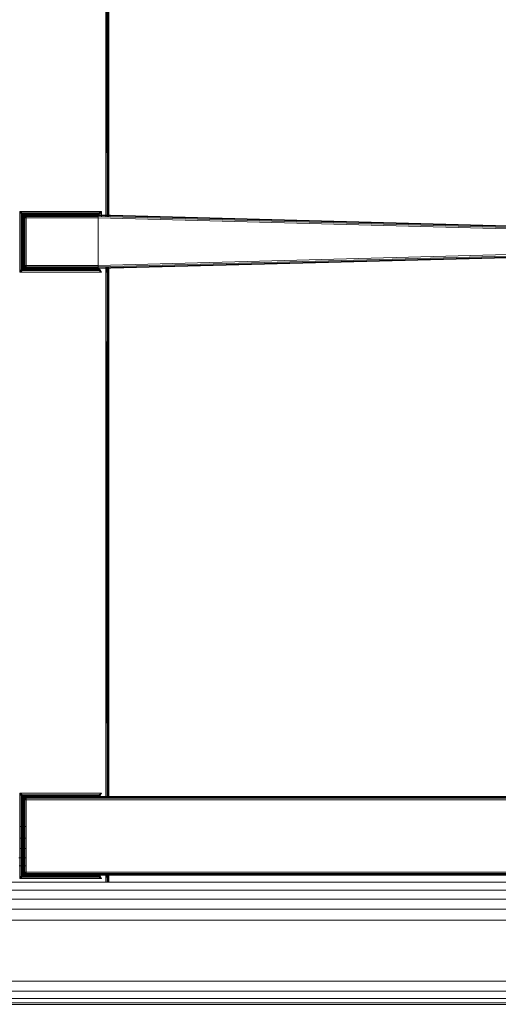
# Model space of a CAD drawing. Header units: millimetres. Extents: x 1 to 3476, y -521 to 159.
# Tile 116 of 130: x 3170 to 3259, y -521 to -337. Entities that reach past the tile are written whole.
import ezdxf

# ---------------------------------------------------------------- set-up
doc = ezdxf.new("R2010")
doc.units = ezdxf.units.MM
doc.layers.add('VG491211CA_dwg', color=8, linetype='Continuous', lineweight=9)

# ---------------------------------------------------------------- blocks, each defined once
blk = doc.blocks.new('VG491211CA_dwg-300031-Poziom 1')
at = {"color": 18, "lineweight": 9}
for p, q in [((617.77, -269.84), (618.04, -371.87)), ((617.77, -269.84), (617.77, -372)), ((618.03, -269.97), (618.22, -371.78)), ((618.03, -269.97), (618.04, -371.87)), ((618.22, -270.06), (618.22, -371.78)), ((618.22, -371.78), (618.34, -270.12)), ((618.34, -371.72), (618.34, -270.12)), ((618.34, -371.72), (618.34, -357.8)), ((617.77, -372), (617.81, -374.08)), ((617.77, -372), (617.77, -374.08)), ((618.04, -371.87), (618.07, -374.09)), ((618.04, -371.87), (618.04, -374.09)), ((618.04, -374.09), (618.04, -371.87)), ((618.22, -374.09), (618.22, -371.78)), ((618.22, -374.09), (618.22, -371.78)), ((618.32, -374.09), (618.34, -371.72)), ((618.34, -374.09), (618.34, -371.72)), ((618.34, -371.72), (618.34, -374.09)), ((618.37, -374.09), (618.37, -371.7)), ((618.37, -374.09), (618.37, -371.72)), ((618.37, -371.72), (618.37, -374.09)), ((602.3, -373.37), (601.77, -373.1)), ((601.77, -373.1), (602.14, -373.47)), ((601.77, -373.1), (602.04, -373.63)), ((601.77, -373.1), (601.77, -384.38)), ((616.97, -373.1), (601.77, -373.1)), ((602.14, -373.47), (602.04, -373.63)), ((602.26, -373.85), (602.04, -373.63)), ((602.04, -373.63), (602.04, -383.85)), ((602.24, -373.93), (602.04, -373.63)), ((602.3, -373.37), (602.14, -373.47)), ((602.52, -373.59), (602.14, -373.47)), ((602.14, -373.47), (602.37, -373.7)), ((602.14, -373.47), (602.26, -373.85)), ((602.34, -374.23), (602.22, -374)), ((602.22, -374), (602.22, -383.48)), ((602.24, -373.93), (602.37, -374)), ((602.26, -373.85), (602.37, -373.7)), ((602.26, -373.85), (602.49, -373.82)), ((602.26, -373.85), (602.37, -374)), ((602.6, -373.57), (602.3, -373.37)), ((616.45, -373.37), (602.3, -373.37)), ((602.6, -373.57), (602.3, -373.37)), ((602.34, -374.23), (602.37, -374)), ((602.37, -373.7), (602.52, -373.59)), ((602.49, -373.82), (602.37, -373.7)), ((602.37, -374), (602.49, -373.82)), ((602.37, -374), (602.52, -373.85)), ((602.37, -374), (602.41, -374.04)), ((602.41, -374.04), (602.52, -373.85)), ((602.52, -373.85), (602.41, -374.04)), ((602.41, -374.04), (602.54, -373.87)), ((602.54, -373.87), (602.45, -374.06)), ((602.45, -374.06), (602.6, -373.93)), ((602.49, -373.82), (602.52, -373.59)), ((602.49, -373.82), (602.67, -373.7)), ((602.52, -373.85), (602.49, -373.82)), ((602.52, -373.59), (602.67, -373.7)), ((602.52, -373.85), (602.67, -373.7)), ((602.71, -373.74), (602.52, -373.85)), ((602.52, -373.85), (602.71, -373.74)), ((602.54, -373.87), (602.52, -373.85)), ((602.71, -373.74), (602.54, -373.87)), ((602.73, -373.78), (602.54, -373.87)), ((602.6, -373.93), (602.54, -373.87)), ((602.54, -374.1), (602.6, -373.93)), ((602.6, -373.57), (602.67, -373.7)), ((602.73, -373.78), (602.6, -373.93)), ((602.6, -373.93), (602.77, -373.87)), ((602.73, -374.06), (602.6, -373.93)), ((616.07, -373.55), (602.67, -373.55)), ((602.67, -373.55), (602.9, -373.67)), ((602.67, -373.7), (602.9, -373.67)), ((602.71, -373.74), (602.67, -373.7)), ((602.71, -373.74), (602.9, -373.67)), ((602.97, -373.7), (602.71, -373.74)), ((602.71, -373.74), (602.97, -373.7)), ((602.73, -373.78), (602.71, -373.74)), ((602.97, -373.7), (602.73, -373.78)), ((602.97, -373.74), (602.73, -373.78)), ((602.77, -373.87), (602.73, -373.78)), ((602.73, -374.06), (602.77, -373.87)), ((602.97, -373.74), (602.77, -373.87)), ((602.77, -373.87), (602.97, -373.85)), ((602.97, -374.04), (602.77, -373.87)), ((602.9, -373.67), (615.85, -373.67)), ((602.9, -373.67), (602.97, -373.7)), ((616.37, -373.7), (602.97, -373.7)), ((602.97, -373.7), (602.97, -373.74)), ((602.97, -373.7), (615.77, -373.7)), ((616.37, -373.74), (602.97, -373.74)), ((602.97, -373.74), (602.97, -373.85)), ((602.97, -373.85), (616.37, -373.85)), ((602.97, -373.85), (602.97, -374.04)), ((615.77, -373.7), (615.85, -373.67)), ((616.04, -373.74), (615.77, -373.7)), ((615.77, -373.7), (616.14, -373.75)), ((615.77, -373.7), (616.3, -373.75)), ((616.04, -373.74), (615.77, -373.7)), ((615.77, -373.7), (616.04, -373.74)), ((615.77, -373.7), (615.77, -373.7)), ((615.77, -373.7), (616.37, -373.7)), ((615.85, -373.67), (616.07, -373.55)), ((615.85, -373.67), (616.07, -373.7)), ((615.85, -373.67), (616.04, -373.74)), ((616.07, -373.7), (616.04, -373.74)), ((616.04, -373.74), (616.14, -373.75)), ((616.24, -373.85), (616.04, -373.74)), ((616.22, -373.85), (616.04, -373.74)), ((616.04, -373.74), (616.22, -373.85)), ((616.04, -373.74), (616.04, -373.74)), ((616.24, -373.85), (616.04, -373.74)), ((616.15, -373.57), (616.07, -373.7)), ((616.22, -373.59), (616.07, -373.7)), ((616.07, -373.7), (616.26, -373.82)), ((616.07, -373.7), (616.22, -373.85)), ((616.26, -373.85), (616.14, -373.75)), ((616.14, -373.75), (616.37, -373.85)), ((616.14, -373.75), (616.3, -373.75)), ((616.15, -373.57), (616.45, -373.37)), ((616.22, -373.59), (616.45, -373.37)), ((616.61, -373.47), (616.22, -373.59)), ((616.22, -373.59), (616.37, -373.7)), ((616.22, -373.59), (616.26, -373.82)), ((616.22, -373.85), (616.26, -373.82)), ((616.22, -373.85), (616.34, -374.04)), ((616.34, -374.04), (616.22, -373.85)), ((616.34, -374.04), (616.22, -373.85)), ((616.22, -373.85), (616.37, -374)), ((616.24, -373.85), (616.37, -374.03)), ((616.26, -373.82), (616.37, -373.7)), ((616.26, -373.82), (616.37, -374)), ((616.37, -373.85), (616.26, -373.85)), ((616.26, -373.85), (616.37, -374.03)), ((616.61, -373.47), (616.37, -373.7)), ((616.37, -373.7), (616.37, -373.74)), ((616.37, -373.74), (616.37, -373.85)), ((705.77, -376.12), (616.37, -373.74)), ((616.37, -373.85), (705.77, -376.24)), ((616.37, -373.85), (616.37, -374.04)), ((616.97, -373.1), (616.45, -373.37)), ((616.61, -373.47), (616.45, -373.37)), ((616.49, -373.85), (616.61, -373.47)), ((616.97, -373.1), (616.61, -373.47)), ((616.71, -373.63), (616.61, -373.47)), ((616.71, -373.63), (616.97, -373.1)), ((616.97, -374.09), (616.97, -373.1)), ((602.34, -374.23), (602.41, -374.04)), ((602.34, -383.25), (602.34, -374.23)), ((602.37, -374.3), (602.34, -374.23)), ((602.37, -374.3), (602.41, -374.04)), ((602.41, -374.04), (602.37, -374.3)), ((602.37, -374.3), (602.45, -374.06)), ((602.37, -374.3), (602.37, -383.18)), ((602.41, -374.3), (602.37, -374.3)), ((602.37, -383.18), (602.37, -374.3)), ((602.41, -374.04), (602.45, -374.06)), ((602.45, -374.06), (602.41, -374.3)), ((602.41, -374.3), (602.54, -374.1)), ((602.41, -374.3), (602.41, -383.18)), ((602.52, -374.3), (602.41, -374.3)), ((602.45, -374.06), (602.54, -374.1)), ((602.52, -374.3), (602.54, -374.1)), ((602.52, -383.18), (602.52, -374.3)), ((602.71, -374.3), (602.52, -374.3)), ((602.54, -374.1), (602.73, -374.06)), ((602.71, -374.3), (602.54, -374.1)), ((602.71, -374.3), (602.73, -374.06)), ((602.71, -383.18), (602.71, -374.3)), ((602.97, -374.3), (602.71, -374.3)), ((602.73, -374.06), (602.97, -374.04)), ((602.97, -374.3), (602.73, -374.06)), ((602.97, -374.04), (616.37, -374.04)), ((602.97, -374.04), (602.97, -374.3)), ((602.97, -374.3), (616.37, -374.3)), ((602.97, -383.18), (602.97, -374.3)), ((616.37, -374.04), (705.77, -376.42)), ((616.37, -374.04), (616.37, -374.3)), ((616.37, -374.3), (705.77, -376.69)), ((616.37, -374.3), (616.37, -383.18)), ((705.77, -380.79), (616.37, -383.18)), ((705.77, -381.06), (616.37, -383.44)), ((705.77, -381.24), (616.37, -383.63)), ((602.34, -383.25), (602.37, -383.18)), ((602.37, -383.18), (602.41, -383.18)), ((602.41, -383.44), (602.37, -383.18)), ((602.37, -383.18), (602.41, -383.44)), ((602.37, -383.18), (602.45, -383.42)), ((602.41, -383.18), (602.52, -383.18)), ((602.41, -383.18), (602.54, -383.38)), ((602.41, -383.18), (602.45, -383.42)), ((602.52, -383.18), (602.71, -383.18)), ((602.54, -383.38), (602.52, -383.18)), ((602.71, -383.18), (602.54, -383.38)), ((602.71, -383.18), (602.97, -383.18)), ((602.73, -383.42), (602.71, -383.18)), ((602.97, -383.18), (602.73, -383.42)), ((616.37, -383.18), (602.97, -383.18)), ((602.97, -383.18), (602.97, -383.44)), ((616.37, -383.74), (705.77, -381.36)), ((616.37, -383.18), (616.37, -383.44)), ((602.04, -383.85), (601.77, -384.38)), ((601.77, -384.38), (602.14, -384.01)), ((601.77, -384.38), (602.3, -384.11)), ((601.77, -384.38), (616.97, -384.38)), ((602.24, -383.55), (602.04, -383.85)), ((602.24, -383.55), (602.04, -383.85)), ((602.04, -383.85), (602.14, -384.01)), ((602.26, -383.63), (602.14, -384.01)), ((602.14, -384.01), (602.37, -383.78)), ((602.14, -384.01), (602.52, -383.89)), ((602.14, -384.01), (602.3, -384.11)), ((602.22, -383.48), (602.34, -383.25)), ((602.24, -383.55), (602.37, -383.48)), ((602.26, -383.63), (602.37, -383.48)), ((602.37, -383.78), (602.26, -383.63)), ((602.49, -383.66), (602.26, -383.63)), ((602.52, -383.89), (602.3, -384.11)), ((602.6, -383.91), (602.3, -384.11)), ((602.3, -384.11), (616.45, -384.11)), ((602.37, -383.48), (602.34, -383.25)), ((602.41, -383.44), (602.34, -383.25)), ((602.41, -383.44), (602.37, -383.48)), ((602.49, -383.66), (602.37, -383.48)), ((602.52, -383.63), (602.37, -383.48)), ((602.49, -383.66), (602.37, -383.78)), ((602.52, -383.89), (602.37, -383.78)), ((602.45, -383.42), (602.41, -383.44)), ((602.41, -383.44), (602.52, -383.63)), ((602.52, -383.63), (602.41, -383.44)), ((602.41, -383.44), (602.54, -383.61)), ((602.54, -383.38), (602.45, -383.42)), ((602.45, -383.42), (602.6, -383.55)), ((602.45, -383.42), (602.54, -383.61)), ((602.52, -383.63), (602.49, -383.66)), ((602.52, -383.89), (602.49, -383.66)), ((602.67, -383.78), (602.49, -383.66)), ((602.54, -383.61), (602.52, -383.63)), ((602.71, -383.74), (602.52, -383.63)), ((602.52, -383.63), (602.71, -383.74)), ((602.67, -383.78), (602.52, -383.63)), ((602.52, -383.89), (602.67, -383.78)), ((602.6, -383.55), (602.54, -383.38)), ((602.73, -383.42), (602.54, -383.38)), ((602.6, -383.55), (602.54, -383.61)), ((602.54, -383.61), (602.73, -383.7)), ((602.71, -383.74), (602.54, -383.61)), ((602.73, -383.42), (602.6, -383.55)), ((602.73, -383.7), (602.6, -383.55)), ((602.77, -383.61), (602.6, -383.55)), ((602.6, -383.91), (602.67, -383.78)), ((602.67, -383.78), (602.71, -383.74)), ((602.9, -383.81), (602.67, -383.78)), ((602.9, -383.81), (602.67, -383.93)), ((602.67, -383.93), (616.07, -383.93)), ((602.71, -383.74), (602.73, -383.7)), ((602.97, -383.78), (602.71, -383.74)), ((602.71, -383.74), (602.97, -383.78)), ((602.9, -383.81), (602.71, -383.74)), ((602.77, -383.61), (602.73, -383.42)), ((602.97, -383.44), (602.73, -383.42)), ((602.73, -383.7), (602.77, -383.61)), ((602.73, -383.7), (602.97, -383.74)), ((602.97, -383.78), (602.73, -383.7)), ((602.97, -383.44), (602.77, -383.61)), ((602.97, -383.74), (602.77, -383.61)), ((602.97, -383.63), (602.77, -383.61)), ((602.97, -383.78), (602.9, -383.81)), ((615.85, -383.81), (602.9, -383.81)), ((602.97, -383.44), (602.97, -383.63)), ((616.37, -383.44), (602.97, -383.44)), ((616.37, -383.63), (602.97, -383.63)), ((602.97, -383.63), (602.97, -383.74)), ((602.97, -383.74), (616.37, -383.74)), ((602.97, -383.74), (602.97, -383.78)), ((602.97, -383.78), (616.37, -383.78)), ((615.77, -383.78), (602.97, -383.78)), ((616.3, -383.73), (615.77, -383.78)), ((615.77, -383.78), (616.14, -383.73)), ((615.77, -383.78), (616.04, -383.74)), ((615.77, -383.78), (616.04, -383.74)), ((616.04, -383.74), (615.77, -383.78)), ((615.77, -383.78), (615.77, -383.78)), ((615.85, -383.81), (615.77, -383.78)), ((616.37, -383.78), (615.77, -383.78)), ((616.04, -383.74), (615.85, -383.81)), ((616.07, -383.78), (615.85, -383.81)), ((616.07, -383.93), (615.85, -383.81)), ((616.26, -383.63), (616.04, -383.74)), ((616.04, -383.74), (616.22, -383.63)), ((616.22, -383.63), (616.04, -383.74)), ((616.24, -383.63), (616.04, -383.74)), ((616.14, -383.73), (616.04, -383.74)), ((616.04, -383.74), (616.04, -383.74)), ((616.04, -383.74), (616.07, -383.78)), ((616.22, -383.63), (616.07, -383.78)), ((616.26, -383.66), (616.07, -383.78)), ((616.22, -383.89), (616.07, -383.78)), ((616.15, -383.91), (616.07, -383.78)), ((616.14, -383.73), (616.37, -383.63)), ((616.14, -383.73), (616.26, -383.63)), ((616.3, -383.73), (616.14, -383.73)), ((616.15, -383.91), (616.45, -384.11)), ((616.15, -383.91), (616.45, -384.11)), ((616.34, -383.44), (616.22, -383.63)), ((616.22, -383.63), (616.34, -383.44)), ((616.22, -383.63), (616.34, -383.44)), ((616.37, -383.48), (616.22, -383.63)), ((616.26, -383.66), (616.22, -383.63)), ((616.26, -383.66), (616.22, -383.89)), ((616.37, -383.78), (616.22, -383.89)), ((616.22, -383.89), (616.61, -384.01)), ((616.24, -383.63), (616.37, -383.45)), ((616.26, -383.63), (616.37, -383.45)), ((616.37, -383.48), (616.26, -383.66)), ((616.26, -383.63), (616.37, -383.63)), ((616.37, -383.78), (616.26, -383.66)), ((616.37, -383.44), (616.37, -383.63)), ((616.37, -383.63), (616.37, -383.74)), ((616.37, -383.74), (616.37, -383.78)), ((616.61, -384.01), (616.37, -383.78)), ((616.45, -384.11), (616.61, -384.01)), ((616.45, -384.11), (616.97, -384.38)), ((616.61, -384.01), (616.49, -383.63)), ((616.61, -384.01), (616.71, -383.85)), ((616.97, -384.38), (616.61, -384.01)), ((616.97, -384.38), (616.71, -383.85)), ((617.77, -383.4), (617.77, -385.48)), ((617.99, -383.39), (618.03, -385.6)), ((618.03, -383.39), (618.03, -385.6)), ((618.04, -385.6), (618.04, -383.39)), ((618.19, -383.39), (618.22, -385.7)), ((618.22, -385.7), (618.22, -383.39)), ((618.22, -385.7), (618.24, -383.39)), ((618.22, -385.7), (618.22, -383.39)), ((618.34, -385.76), (618.34, -383.39)), ((618.34, -385.76), (618.34, -383.39)), ((618.34, -383.39), (618.34, -385.76)), ((618.37, -385.76), (618.37, -383.38)), ((618.37, -383.38), (618.37, -385.76)), ((617.77, -385.48), (618.04, -480.21)), ((617.77, -385.48), (617.77, -480.34)), ((618.03, -385.6), (618.22, -480.11)), ((618.03, -385.6), (618.04, -480.21)), ((618.22, -385.7), (618.22, -480.11)), ((618.22, -480.11), (618.34, -385.76)), ((618.34, -480.06), (618.34, -385.76)), ((617.77, -480.34), (617.8, -482.38)), ((617.77, -480.34), (617.77, -482.38)), ((618.04, -480.21), (618.06, -482.38)), ((618.04, -480.21), (618.04, -482.38)), ((618.04, -482.38), (618.04, -480.21)), ((618.22, -482.38), (618.22, -480.11)), ((618.24, -482.38), (618.22, -480.11)), ((618.22, -482.38), (618.22, -480.11)), ((618.34, -482.38), (618.34, -480.06)), ((618.34, -482.38), (618.34, -480.06)), ((618.34, -480.06), (618.34, -482.38)), ((618.37, -482.38), (618.37, -480.06)), ((618.37, -480.06), (618.37, -482.38)), ((602.3, -481.7), (601.77, -481.44)), ((601.77, -481.44), (602.14, -481.8)), ((601.77, -481.44), (602.04, -481.96)), ((601.77, -481.44), (601.77, -497.31)), ((616.97, -481.44), (601.77, -481.44)), ((602.14, -481.8), (602.04, -481.96)), ((602.26, -482.19), (602.04, -481.96)), ((602.04, -481.96), (602.04, -496.78)), ((602.24, -482.26), (602.04, -481.96)), ((602.3, -481.7), (602.14, -481.8)), ((602.52, -481.92), (602.14, -481.8)), ((602.14, -481.8), (602.37, -482.04)), ((602.14, -481.8), (602.26, -482.19)), ((602.26, -482.19), (602.37, -482.04)), ((602.26, -482.19), (602.49, -482.15)), ((602.6, -481.91), (602.3, -481.7)), ((616.45, -481.7), (602.3, -481.7)), ((602.6, -481.91), (602.3, -481.7)), ((602.37, -482.04), (602.52, -481.92)), ((602.49, -482.15), (602.37, -482.04)), ((602.37, -482.34), (602.49, -482.15)), ((602.49, -482.15), (602.52, -481.92)), ((602.49, -482.15), (602.67, -482.04)), ((602.52, -482.19), (602.49, -482.15)), ((602.52, -481.92), (602.67, -482.04)), ((602.52, -482.19), (602.67, -482.04)), ((602.52, -482.19), (602.71, -482.07)), ((602.71, -482.07), (602.52, -482.19)), ((602.71, -482.07), (602.54, -482.21)), ((602.73, -482.11), (602.54, -482.21)), ((602.6, -481.91), (602.67, -482.04)), ((602.73, -482.11), (602.6, -482.26)), ((616.07, -481.89), (602.67, -481.89)), ((602.67, -481.89), (602.9, -482)), ((602.67, -482.04), (602.9, -482)), ((602.71, -482.07), (602.67, -482.04)), ((602.71, -482.07), (602.9, -482)), ((602.71, -482.07), (602.97, -482.04)), ((602.97, -482.04), (602.71, -482.07)), ((602.73, -482.11), (602.71, -482.07)), ((602.97, -482.04), (602.73, -482.11)), ((602.97, -482.07), (602.73, -482.11)), ((602.77, -482.21), (602.73, -482.11)), ((602.97, -482.07), (602.77, -482.21)), ((602.9, -482), (615.85, -482)), ((602.9, -482), (602.97, -482.04)), ((602.97, -482.04), (602.97, -482.07)), ((616.37, -482.04), (602.97, -482.04)), ((602.97, -482.04), (615.77, -482.04)), ((616.37, -482.07), (602.97, -482.07)), ((602.97, -482.07), (602.97, -482.19)), ((615.77, -482.04), (615.85, -482)), ((616.04, -482.07), (615.77, -482.04)), ((615.77, -482.04), (616.14, -482.08)), ((615.77, -482.04), (616.3, -482.07)), ((616.04, -482.07), (615.77, -482.04)), ((615.85, -482), (616.07, -481.89)), ((615.85, -482), (616.07, -482.04)), ((615.85, -482), (616.04, -482.07)), ((616.07, -482.04), (616.04, -482.07)), ((616.04, -482.07), (616.14, -482.08)), ((616.24, -482.18), (616.04, -482.07)), ((616.24, -482.18), (616.04, -482.07)), ((616.22, -482.19), (616.04, -482.07)), ((616.15, -481.91), (616.07, -482.04)), ((616.22, -481.92), (616.07, -482.04)), ((616.07, -482.04), (616.26, -482.15)), ((616.07, -482.04), (616.22, -482.19)), ((616.14, -482.08), (616.3, -482.07)), ((616.26, -482.18), (616.14, -482.08)), ((616.14, -482.08), (616.37, -482.18)), ((616.15, -481.91), (616.45, -481.7)), ((616.22, -481.92), (616.45, -481.7)), ((616.61, -481.8), (616.22, -481.92)), ((616.22, -481.92), (616.37, -482.04)), ((616.22, -481.92), (616.26, -482.15)), ((616.22, -482.19), (616.26, -482.15)), ((616.26, -482.15), (616.37, -482.04)), ((616.26, -482.15), (616.37, -482.34)), ((616.37, -482.18), (616.26, -482.18)), ((616.26, -482.18), (616.37, -482.36)), ((616.61, -481.8), (616.37, -482.04)), ((616.37, -482.07), (693.12, -482.07)), ((616.97, -481.44), (616.45, -481.7)), ((616.61, -481.8), (616.45, -481.7)), ((616.49, -482.19), (616.61, -481.8)), ((616.97, -481.44), (616.61, -481.8)), ((616.71, -481.96), (616.61, -481.8)), ((616.71, -481.96), (616.97, -481.44)), ((602.34, -482.56), (602.22, -482.34)), ((602.22, -482.34), (602.22, -496.41)), ((602.24, -482.26), (602.37, -482.34)), ((602.26, -482.19), (602.37, -482.34)), ((602.34, -482.56), (602.37, -482.34)), ((602.34, -482.56), (602.41, -482.37)), ((602.34, -496.18), (602.34, -482.56)), ((602.37, -482.64), (602.34, -482.56)), ((602.37, -482.34), (602.52, -482.19)), ((602.37, -482.34), (602.41, -482.37)), ((602.37, -482.64), (602.41, -482.37)), ((602.41, -482.37), (602.37, -482.64)), ((602.37, -482.64), (602.45, -482.39)), ((602.37, -482.64), (602.37, -496.11)), ((602.41, -482.64), (602.37, -482.64)), ((602.37, -496.11), (602.37, -482.64)), ((602.41, -482.37), (602.52, -482.19)), ((602.52, -482.19), (602.41, -482.37)), ((602.41, -482.37), (602.54, -482.21)), ((602.41, -482.37), (602.45, -482.39)), ((602.45, -482.39), (602.41, -482.64)), ((602.41, -482.64), (602.54, -482.43)), ((602.41, -482.64), (602.41, -496.11)), ((602.52, -482.64), (602.41, -482.64)), ((602.54, -482.21), (602.45, -482.39)), ((602.45, -482.39), (602.6, -482.26)), ((602.45, -482.39), (602.54, -482.43)), ((602.54, -482.21), (602.52, -482.19)), ((602.52, -482.64), (602.54, -482.43)), ((602.52, -496.11), (602.52, -482.64)), ((602.71, -482.64), (602.52, -482.64)), ((602.6, -482.26), (602.54, -482.21)), ((602.54, -482.43), (602.6, -482.26)), ((602.54, -482.43), (602.73, -482.39)), ((602.71, -482.64), (602.54, -482.43)), ((602.6, -482.26), (602.77, -482.21)), ((602.73, -482.39), (602.6, -482.26)), ((602.71, -482.64), (602.73, -482.39)), ((602.71, -496.11), (602.71, -482.64)), ((602.97, -482.64), (602.71, -482.64)), ((602.73, -482.39), (602.77, -482.21)), ((602.73, -482.39), (602.97, -482.37)), ((602.97, -482.64), (602.73, -482.39)), ((602.77, -482.21), (602.97, -482.19)), ((602.97, -482.37), (602.77, -482.21)), ((602.97, -482.19), (616.37, -482.19)), ((602.97, -482.19), (602.97, -482.37)), ((602.97, -482.37), (616.37, -482.37)), ((602.97, -482.37), (602.97, -482.64)), ((602.97, -482.64), (692.79, -482.64)), ((602.97, -496.11), (602.97, -482.64)), ((616.22, -482.19), (616.34, -482.37)), ((616.34, -482.37), (616.22, -482.19)), ((616.22, -482.19), (616.37, -482.34)), ((616.24, -482.18), (616.37, -482.36)), ((692.94, -482.19), (616.37, -482.19)), ((616.37, -482.37), (692.82, -482.37)), ((602.97, -487.63), (601.77, -487.63)), ((602.97, -489.77), (601.77, -489.77)), ((602.97, -491.7), (601.77, -491.7)), ((601.59, -493.43), (602.97, -493.43)), ((601.66, -494.95), (602.97, -494.95)), ((602.04, -496.78), (601.77, -497.31)), ((602.24, -496.48), (602.04, -496.78)), ((602.24, -496.48), (602.04, -496.78)), ((602.04, -496.78), (602.14, -496.94)), ((602.26, -496.56), (602.14, -496.94)), ((602.14, -496.94), (602.37, -496.71)), ((602.14, -496.94), (602.52, -496.82)), ((602.22, -496.41), (602.34, -496.18)), ((602.24, -496.48), (602.37, -496.41)), ((602.26, -496.56), (602.37, -496.41)), ((602.37, -496.71), (602.26, -496.56)), ((602.49, -496.6), (602.26, -496.56)), ((602.52, -496.82), (602.3, -497.05)), ((602.6, -496.84), (602.3, -497.05)), ((602.34, -496.18), (602.37, -496.11)), ((602.37, -496.41), (602.34, -496.18)), ((602.41, -496.37), (602.34, -496.18)), ((602.37, -496.11), (602.41, -496.11)), ((602.37, -496.11), (602.41, -496.37)), ((602.41, -496.37), (602.37, -496.11)), ((602.37, -496.11), (602.45, -496.35)), ((602.41, -496.37), (602.37, -496.41)), ((602.49, -496.6), (602.37, -496.41)), ((602.52, -496.56), (602.37, -496.41)), ((602.49, -496.6), (602.37, -496.71)), ((602.52, -496.82), (602.37, -496.71)), ((602.41, -496.11), (602.52, -496.11)), ((602.41, -496.11), (602.54, -496.31)), ((602.41, -496.11), (602.45, -496.35)), ((602.45, -496.35), (602.41, -496.37)), ((602.52, -496.56), (602.41, -496.37)), ((602.41, -496.37), (602.52, -496.56)), ((602.41, -496.37), (602.54, -496.54)), ((602.54, -496.31), (602.45, -496.35)), ((602.45, -496.35), (602.6, -496.48)), ((602.45, -496.35), (602.54, -496.54)), ((602.52, -496.56), (602.49, -496.6)), ((602.52, -496.82), (602.49, -496.6)), ((602.67, -496.71), (602.49, -496.6)), ((602.52, -496.11), (602.71, -496.11)), ((602.54, -496.31), (602.52, -496.11)), ((602.54, -496.54), (602.52, -496.56)), ((602.71, -496.67), (602.52, -496.56)), ((602.52, -496.56), (602.71, -496.67)), ((602.67, -496.71), (602.52, -496.56)), ((602.52, -496.82), (602.67, -496.71)), ((602.71, -496.11), (602.54, -496.31)), ((602.6, -496.48), (602.54, -496.31)), ((602.73, -496.35), (602.54, -496.31)), ((602.6, -496.48), (602.54, -496.54)), ((602.54, -496.54), (602.73, -496.63)), ((602.71, -496.67), (602.54, -496.54)), ((602.73, -496.35), (602.6, -496.48)), ((602.73, -496.63), (602.6, -496.48)), ((602.77, -496.54), (602.6, -496.48)), ((602.6, -496.84), (602.67, -496.71)), ((602.67, -496.71), (602.71, -496.67)), ((602.9, -496.75), (602.67, -496.71)), ((602.9, -496.75), (602.67, -496.86)), ((602.71, -496.11), (602.97, -496.11)), ((602.73, -496.35), (602.71, -496.11)), ((602.71, -496.67), (602.73, -496.63)), ((602.97, -496.71), (602.71, -496.67)), ((602.71, -496.67), (602.97, -496.71)), ((602.9, -496.75), (602.71, -496.67)), ((602.97, -496.11), (602.73, -496.35)), ((602.77, -496.54), (602.73, -496.35)), ((602.97, -496.37), (602.73, -496.35)), ((602.73, -496.63), (602.77, -496.54)), ((602.73, -496.63), (602.97, -496.67)), ((602.97, -496.71), (602.73, -496.63)), ((602.97, -496.37), (602.77, -496.54)), ((602.97, -496.67), (602.77, -496.54)), ((602.97, -496.56), (602.77, -496.54)), ((602.97, -496.71), (602.9, -496.75)), ((615.85, -496.75), (602.9, -496.75)), ((692.79, -496.11), (602.97, -496.11)), ((602.97, -496.11), (602.97, -496.37)), ((692.82, -496.37), (602.97, -496.37)), ((602.97, -496.37), (602.97, -496.56)), ((692.94, -496.56), (602.97, -496.56)), ((602.97, -496.56), (602.97, -496.67)), ((602.97, -496.67), (616.37, -496.67)), ((602.97, -496.67), (602.97, -496.71)), ((602.97, -496.71), (616.37, -496.71)), ((615.77, -496.71), (602.97, -496.71)), ((616.3, -496.67), (615.77, -496.71)), ((615.77, -496.71), (616.04, -496.67)), ((615.77, -496.71), (616.04, -496.67)), ((615.85, -496.75), (615.77, -496.71)), ((616.04, -496.67), (615.85, -496.75)), ((616.07, -496.71), (615.85, -496.75)), ((616.07, -496.86), (615.85, -496.75)), ((616.04, -496.67), (616.07, -496.71)), ((616.22, -496.82), (616.07, -496.71)), ((616.15, -496.84), (616.07, -496.71)), ((616.15, -496.84), (616.45, -497.05)), ((616.15, -496.84), (616.45, -497.05)), ((616.26, -496.6), (616.22, -496.82)), ((616.37, -496.71), (616.22, -496.82)), ((616.22, -496.82), (616.61, -496.94)), ((693.12, -496.67), (616.37, -496.67)), ((616.61, -496.94), (616.37, -496.71)), ((616.61, -496.94), (616.49, -496.56)), ((616.61, -496.94), (616.71, -496.78)), ((616.97, -497.31), (616.71, -496.78)), ((617.77, -496.37), (617.77, -498)), ((618, -496.37), (618.03, -498)), ((618.03, -496.37), (618.03, -498)), ((618.2, -496.37), (618.22, -498)), ((618.22, -498), (618.22, -496.37)), ((618.33, -498), (618.32, -496.37)), ((618.34, -498), (618.34, -496.37)), ((618.37, -498), (618.37, -496.37)), ((618.37, -498), (618.37, -496.37)), ((881.44, -498), (27.42, -498)), ((601.77, -497.31), (602.14, -496.94)), ((601.77, -497.31), (602.3, -497.05)), ((601.77, -497.31), (616.97, -497.31)), ((602.14, -496.94), (602.3, -497.05)), ((602.3, -497.05), (616.45, -497.05)), ((602.67, -496.86), (616.07, -496.86)), ((616.45, -497.05), (616.61, -496.94)), ((616.45, -497.05), (616.97, -497.31)), ((616.97, -497.31), (616.61, -496.94)), ((881.44, -499.47), (27.42, -499.47)), ((27.42, -501.13), (881.44, -501.13)), ((27.42, -502.99), (881.44, -502.99)), ((27.42, -505.06), (881.44, -505.06)), ((903.79, -516.42), (5.07, -516.42)), ((903.79, -518.31), (5.07, -518.31)), ((5.07, -519.66), (903.79, -519.66)), ((5.07, -520.47), (903.79, -520.47)), ((5.07, -520.74), (903.79, -520.74))]:
    blk.add_line(p, q, dxfattribs=at)

msp = doc.modelspace()

# ---------------------------------------------------------------- block references
at = {"layer": 'VG491211CA_dwg', "color": 18}
msp.add_blockref('VG491211CA_dwg-300031-Poziom 1', (2568.19, 0), dxfattribs=at)

doc.saveas('drawing.dxf')
